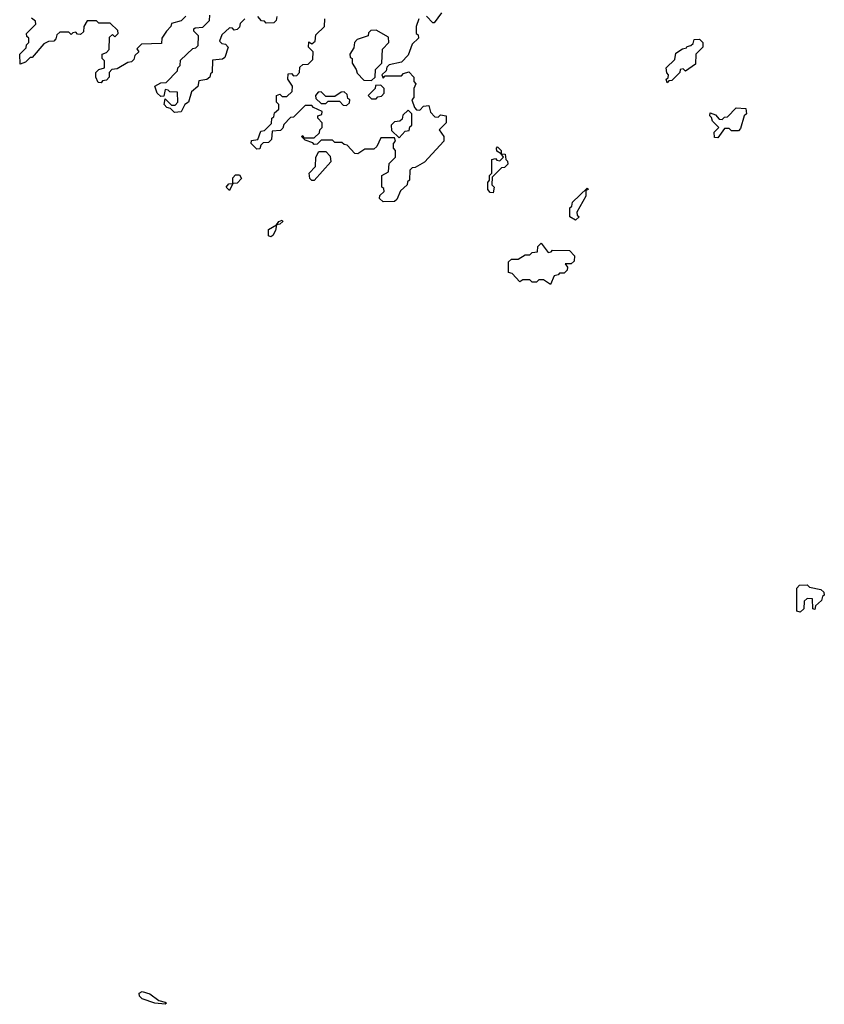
# Model space of a CAD drawing. Extents: x 2708302 to 2968450, y 494490 to 722710.
# Tile 238 of 256: x 2882530 to 2886040, y 678560 to 682855. Entities that reach past the tile are written whole.
import ezdxf

# ---------------------------------------------------------------- set-up
doc = ezdxf.new("R2010")
doc.units = 0

msp = doc.modelspace()

# ---------------------------------------------------------------- linework, layer by layer
at = {"layer": '0CON20XD'}
for points in [[(2883255, 682870), (2883235, 682850), (2883191.7, 682838.3), (2883190, 682825), (2883170, 682805), (2883150, 682775), (2883148.3, 682751.7), (2883061.7, 682748.3), (2883041.7, 682728.3), (2883050, 682715), (2883031.7, 682698.3), (2883028.3, 682681.7), (2883018.3, 682671.7), (2883001.7, 682668.3), (2882955, 682640), (2882931.7, 682638.3), (2882920, 682625), (2882920, 682605), (2882908.3, 682591.7), (2882891.7, 682588.3), (2882885, 682580), (2882871.7, 682581.7), (2882862.5, 682605), (2882862.5, 682625), (2882875, 682637.5), (2882900, 682645), (2882900, 682675), (2882890, 682685), (2882890, 682705), (2882908.3, 682711.7), (2882920, 682725), (2882921.7, 682778.3), (2882935, 682790), (2882945, 682780), (2882960, 682795), (2882958.3, 682808.3), (2882925, 682840), (2882875, 682840), (2882865, 682850), (2882825, 682850), (2882810, 682825), (2882808.3, 682801.7), (2882795, 682790), (2882781.7, 682791.7), (2882775, 682800), (2882761.7, 682798.3), (2882755, 682790), (2882745, 682800), (2882705, 682800), (2882691.7, 682788.3), (2882688.3, 682771.7), (2882678.3, 682761.7), (2882655, 682760), (2882635, 682750), (2882585, 682690), (2882575, 682690), (2882555, 682670), (2882531.7, 682661.7), (2882530, 682705), (2882558.3, 682731.7), (2882560, 682745), (2882570, 682755), (2882570, 682775), (2882561.7, 682781.7), (2882560, 682795), (2882600, 682835), (2882598.3, 682848.3), (2882581.7, 682861.7)], [(2883511.7, 682858.3), (2883491.7, 682838.3), (2883488.3, 682821.7), (2883478.3, 682811.7), (2883465, 682810), (2883458.3, 682818.3), (2883445, 682820), (2883411.7, 682788.3), (2883401.7, 682761.7), (2883411.7, 682751.7), (2883428.3, 682748.3), (2883440, 682735), (2883425, 682690), (2883415, 682682.5), (2883371.7, 682678.3), (2883370, 682625), (2883361.7, 682618.3), (2883360, 682605), (2883346.4, 682593.6), (2883311.7, 682588.3), (2883307, 682563), (2883280, 682540), (2883266.7, 682495), (2883250, 682485), (2883235, 682452.5), (2883205, 682450), (2883188.3, 682468.3), (2883171.7, 682471.7), (2883160, 682485), (2883165, 682510), (2883191.7, 682481.7), (2883208.3, 682481.7), (2883220, 682495), (2883218.3, 682538.3), (2883185, 682540), (2883178.3, 682548.3), (2883165, 682550), (2883158.3, 682521.7), (2883145, 682520), (2883130, 682535), (2883120, 682565), (2883145, 682580), (2883168.3, 682581.7), (2883218.3, 682631.7), (2883220, 682645), (2883230, 682655), (2883231.7, 682678.3), (2883285, 682730), (2883298.3, 682731.7), (2883308.3, 682741.7), (2883310, 682785), (2883290, 682805), (2883290, 682815), (2883295, 682820), (2883328.3, 682821.7), (2883358.3, 682851.7), (2883360, 682875)], [(2883651.7, 682868.3), (2883648.3, 682851.7), (2883638.3, 682841.7), (2883605, 682840), (2883598.3, 682848.3), (2883585, 682850), (2883568.3, 682868.3)], [(2884370, 682885), (2884338.3, 682841.7), (2884331.7, 682841.7), (2884305, 682870)], [(2884165, 682062.5), (2884115, 682060), (2884100, 682075), (2884101.7, 682088.3), (2884120, 682105), (2884118.3, 682118.3), (2884110, 682125), (2884110, 682175), (2884138.3, 682191.7), (2884141.7, 682228.3), (2884170, 682255), (2884170, 682285), (2884160, 682295), (2884160, 682315), (2884170, 682325), (2884165, 682340), (2884105, 682340), (2884088.3, 682301.7), (2884075, 682290), (2884035, 682290), (2884005, 682270), (2883991.7, 682271.7), (2883958.3, 682308.3), (2883945, 682310), (2883935, 682320), (2883905, 682320), (2883895, 682330), (2883845, 682330), (2883828.3, 682311.7), (2883815, 682310), (2883808.3, 682318.3), (2883775, 682330), (2883760, 682345), (2883765, 682350), (2883770, 682340), (2883815, 682340), (2883838.3, 682361.7), (2883840, 682375), (2883850, 682385), (2883850, 682405), (2883830, 682425), (2883830, 682435), (2883848.3, 682441.7), (2883850, 682455), (2883811.7, 682471.7), (2883805, 682480), (2883775, 682480), (2883725, 682430), (2883711.7, 682428.3), (2883681.7, 682398.3), (2883678.3, 682381.7), (2883668.3, 682371.7), (2883631.7, 682368.3), (2883628.3, 682331.7), (2883615, 682320), (2883591.7, 682318.3), (2883581.7, 682308.3), (2883578.3, 682291.7), (2883565, 682290), (2883540, 682315), (2883541.7, 682328.3), (2883568.3, 682331.7), (2883581.7, 682368.3), (2883598.3, 682371.7), (2883628.3, 682401.7), (2883630, 682425), (2883638.3, 682431.7), (2883641.7, 682448.3), (2883660, 682465), (2883660, 682485), (2883650, 682495), (2883650, 682525), (2883665, 682530), (2883675, 682520), (2883695, 682520), (2883718.3, 682541.7), (2883720, 682565), (2883700, 682595), (2883701.7, 682618.3), (2883715, 682620), (2883725, 682610), (2883738.3, 682611.7), (2883750, 682625), (2883751.7, 682648.3), (2883765, 682660), (2883788.3, 682661.7), (2883808.3, 682681.7), (2883810, 682715), (2883790, 682735), (2883791.7, 682758.3), (2883805, 682750), (2883818.3, 682761.7), (2883821.7, 682788.3), (2883860, 682825), (2883861.7, 682858.3)], [(2884271.7, 682858.3), (2884260, 682825), (2884260, 682795), (2884268.3, 682788.3), (2884270, 682775), (2884241.7, 682748.3), (2884225, 682700), (2884195, 682670), (2884141.7, 682658.3), (2884131.7, 682648.3), (2884128.3, 682631.7), (2884110, 682615), (2884115, 682600), (2884125, 682610), (2884195, 682610), (2884205, 682620), (2884227, 682627), (2884250, 682605), (2884250, 682585), (2884257.5, 682575), (2884250, 682555), (2884250, 682515), (2884240, 682505), (2884251.7, 682471.7), (2884261.7, 682461.7), (2884275, 682460), (2884291.7, 682478.3), (2884315, 682480), (2884321.7, 682451.7), (2884341.7, 682431.7), (2884355, 682430), (2884365, 682440), (2884390, 682435), (2884390, 682405), (2884360, 682375), (2884380, 682345), (2884380, 682325), (2884296.4, 682233.6), (2884255, 682210), (2884241.7, 682208.3), (2884231.7, 682198.3), (2884230, 682155), (2884221.7, 682148.3), (2884220, 682135), (2884191.7, 682108.3), (2884175, 682070), (2884165, 682062.5)], [(2884065, 682590), (2884080, 682605), (2884081.7, 682638.3), (2884110, 682665), (2884113, 682727), (2884140, 682755), (2884138.3, 682778.3), (2884085, 682810), (2884061.7, 682808.3), (2884051.7, 682798.3), (2884050, 682785), (2884001.7, 682768.3), (2883990, 682755), (2883988.3, 682731.7), (2883970, 682705), (2883971.7, 682691.7), (2883980, 682685), (2883980, 682665), (2883998.3, 682638.3), (2884001.7, 682621.7), (2884031.7, 682591.7), (2884065, 682590)], [(2885355, 682580), (2885350, 682595), (2885358.3, 682601.7), (2885360, 682615), (2885353, 682623), (2885350, 682645), (2885388.3, 682681.7), (2885391.7, 682708.3), (2885421.7, 682728.3), (2885438.3, 682731.7), (2885441.7, 682738.3), (2885458.3, 682741.7), (2885468.3, 682751.7), (2885471.7, 682768.3), (2885495, 682770), (2885510, 682755), (2885510, 682735), (2885480, 682705), (2885478.3, 682661.7), (2885435, 682630), (2885425, 682640), (2885411.7, 682638.3), (2885410, 682625), (2885375, 682590), (2885361.7, 682588.3), (2885355, 682580)], [(2884085, 682510), (2884091.7, 682518.3), (2884108.3, 682521.7), (2884120, 682535), (2884120, 682555), (2884105, 682570), (2884081.7, 682568.3), (2884080, 682555), (2884050, 682525), (2884065, 682510), (2884085, 682510)], [(2883955, 682480), (2883968.3, 682491.7), (2883970, 682505), (2883961.7, 682511.7), (2883958.3, 682528.3), (2883945, 682540), (2883931.7, 682538.3), (2883905, 682520), (2883865, 682520), (2883845, 682540), (2883831.7, 682538.3), (2883820, 682525), (2883821.7, 682511.7), (2883845, 682490), (2883865, 682490), (2883875, 682500), (2883925, 682500), (2883941.7, 682481.7), (2883955, 682480)], [(2884185, 682340), (2884211.7, 682368.3), (2884228.3, 682371.7), (2884231.7, 682388.3), (2884240, 682395), (2884240, 682445), (2884225, 682460), (2884201.7, 682438.3), (2884198.3, 682421.7), (2884188.3, 682411.7), (2884165, 682410), (2884150, 682395), (2884151.7, 682371.7), (2884185, 682340)], [(2885575, 682340), (2885561.7, 682341.7), (2885560, 682365), (2885580, 682385), (2885551.7, 682411.7), (2885548.3, 682428.3), (2885540, 682435), (2885541.7, 682448.3), (2885565, 682440), (2885581.7, 682421.7), (2885595, 682420), (2885605, 682430), (2885618.3, 682431.7), (2885655, 682470), (2885698.3, 682468.3), (2885700, 682445), (2885690, 682435), (2885675, 682380), (2885665, 682370), (2885635, 682370), (2885625, 682380), (2885605, 682380), (2885575, 682340)], [(2883815, 682153.8), (2883805, 682153.8), (2883795, 682162.5), (2883792.5, 682185), (2883820, 682215), (2883822.5, 682255), (2883835, 682280), (2883865, 682280), (2883885, 682260), (2883886.7, 682235), (2883815, 682153.8)], [(2884595, 682100), (2884581.7, 682101.7), (2884572.5, 682115), (2884572.5, 682145), (2884580, 682155), (2884580, 682175), (2884590, 682185), (2884590, 682245), (2884605, 682250), (2884611.7, 682241.7), (2884625, 682240), (2884640, 682255), (2884630, 682270), (2884611.7, 682281.7), (2884610, 682295), (2884615, 682300), (2884630, 682285), (2884630, 682270), (2884648.3, 682268.3), (2884650, 682245), (2884658.3, 682238.3), (2884660, 682225), (2884645, 682210), (2884631.7, 682208.3), (2884591.7, 682168.3), (2884590, 682135), (2884600, 682125), (2884595, 682100)], [(2883445, 682110), (2883430, 682125), (2883441.7, 682138.3), (2883460, 682140), (2883460, 682165), (2883471.7, 682178.3), (2883488.3, 682178.3), (2883498.3, 682161.7), (2883478.3, 682141.7), (2883460, 682140), (2883445, 682110)], [(2884955, 681980), (2884930, 681995), (2884930, 682035), (2884938.3, 682041.7), (2884941.7, 682058.3), (2885005, 682120), (2885010, 682115), (2885000, 682110), (2885000, 682085), (2884960, 682015), (2884961.7, 682001.7), (2884970, 681995), (2884955, 681980)], [(2883625, 681907.5), (2883615, 681912.5), (2883615, 681940), (2883650, 681960), (2883660, 681975), (2883675, 681980), (2883677.5, 681975), (2883665, 681962.5), (2883650, 681960), (2883646.2, 681935), (2883635, 681913.3), (2883625, 681907.5)], [(2884845, 681700), (2884815, 681720), (2884795, 681720), (2884785, 681710), (2884765, 681710), (2884755, 681720), (2884725, 681720), (2884711.7, 681711.7), (2884678.3, 681748.3), (2884661.7, 681751.7), (2884661.7, 681798.3), (2884675, 681810), (2884705, 681810), (2884735, 681830), (2884755, 681830), (2884765, 681840), (2884788.3, 681841.7), (2884790, 681865), (2884805, 681880), (2884835, 681840), (2884848.3, 681841.7), (2884855, 681850), (2884928.3, 681848.3), (2884950, 681825), (2884948.3, 681801.7), (2884935, 681790), (2884910, 681790), (2884920, 681775), (2884918.3, 681761.7), (2884905, 681750), (2884885, 681750), (2884878.3, 681741.7), (2884861.7, 681738.3), (2884845, 681700)], [(2885935, 680270), (2885920, 680275), (2885920, 680375), (2885931.7, 680388.3), (2885965, 680390), (2885975, 680380), (2886025, 680370), (2886038.3, 680358.3), (2886040, 680345), (2886031.7, 680338.3), (2886028.3, 680321.7), (2886001.7, 680298.3), (2885998.3, 680281.7), (2885990, 680285), (2885988.3, 680328.3), (2885965, 680330), (2885951.7, 680318.3), (2885950, 680285), (2885935, 680270)], [(2883165, 678560), (2883120, 678565), (2883065, 678584.2), (2883053.3, 678595), (2883051.2, 678608.8), (2883065, 678616), (2883097.5, 678605), (2883136.4, 678576.4), (2883165, 678570), (2883170, 678565), (2883165, 678560)]]:
    msp.add_lwpolyline(points, dxfattribs=at)

doc.saveas('drawing.dxf')
